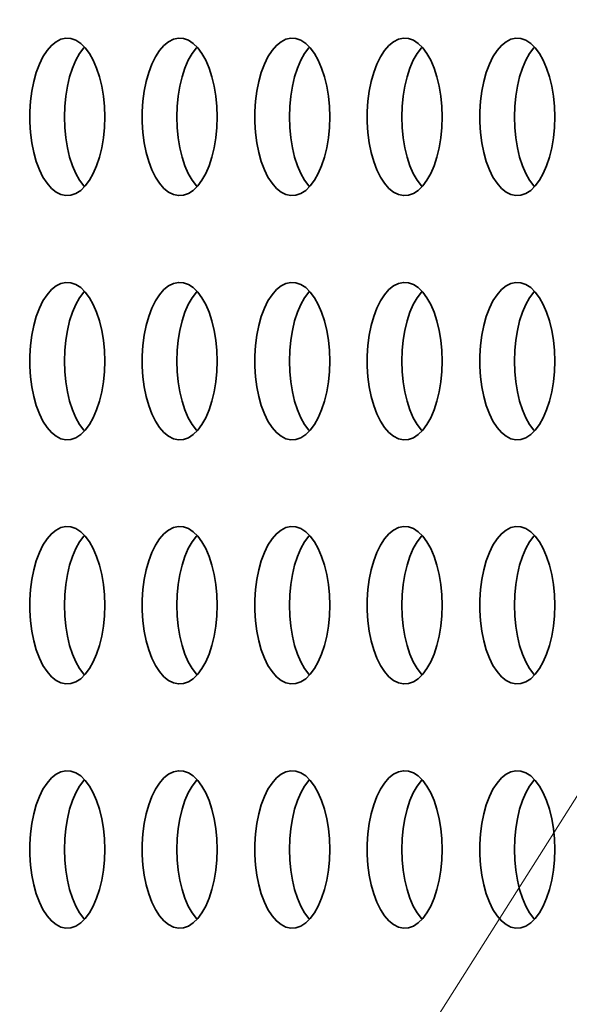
# Model space of a CAD drawing. Header units: millimetres. Extents: x -14862 to 14862, y -10512 to 10512.
# Tile 155 of 199: x 1549 to 1689, y 7586 to 7836. Entities that reach past the tile are written whole.
import ezdxf

# ---------------------------------------------------------------- set-up
doc = ezdxf.new("R2010")
doc.units = ezdxf.units.MM
doc.header["$LTSCALE"] = 4
doc.layers.add('几何体', color=7, linetype='Continuous', lineweight=35)
doc.layers.add('注释', color=3, linetype='Continuous', lineweight=18)

# ---------------------------------------------------------------- blocks, each defined once
blk = doc.blocks.new('*X125')
at = {"layer": '注释', "color": 0, "linetype": 'Continuous'}
blk.add_line((-936.66, -1481.81), (0, 0), dxfattribs=at)

msp = doc.modelspace()

# ---------------------------------------------------------------- linework, layer by layer
at = {"layer": '几何体'}
for points in [[(1570.704, 7809.077), (1570.789, 7811.743), (1570.704, 7814.409), (1570.451, 7817.027), (1570.034, 7819.551), (1569.461, 7821.935), (1568.742, 7824.138), (1567.889, 7826.119), (1566.919, 7827.844), (1565.848, 7829.282), (1564.695, 7830.407), (1563.482, 7831.198), (1562.229, 7831.643), (1560.959, 7831.732), (1559.694, 7831.464), (1558.458, 7830.845), (1557.272, 7829.885), (1556.158, 7828.601), (1555.135, 7827.016), (1554.222, 7825.159), (1553.434, 7823.062), (1552.787, 7820.763), (1552.29, 7818.303), (1551.955, 7815.727), (1551.785, 7813.079), (1551.785, 7810.407), (1551.955, 7807.759), (1552.29, 7805.183), (1552.787, 7802.723), (1553.434, 7800.424), (1554.222, 7798.327), (1555.135, 7796.47), (1556.158, 7794.885), (1557.272, 7793.601), (1558.458, 7792.641), (1559.694, 7792.022), (1560.959, 7791.754), (1562.229, 7791.843), (1563.482, 7792.288), (1564.695, 7793.079), (1565.848, 7794.204), (1566.919, 7795.642), (1567.889, 7797.367), (1568.742, 7799.348), (1569.461, 7801.551), (1570.034, 7803.935), (1570.451, 7806.459), (1570.704, 7809.077)], [(1599.241, 7809.077), (1599.326, 7811.743), (1599.241, 7814.409), (1598.988, 7817.027), (1598.571, 7819.551), (1597.998, 7821.935), (1597.279, 7824.138), (1596.426, 7826.119), (1595.456, 7827.844), (1594.385, 7829.282), (1593.232, 7830.407), (1592.019, 7831.198), (1590.766, 7831.643), (1589.496, 7831.732), (1588.231, 7831.464), (1586.995, 7830.845), (1585.809, 7829.885), (1584.695, 7828.601), (1583.672, 7827.016), (1582.759, 7825.159), (1581.971, 7823.062), (1581.324, 7820.763), (1580.827, 7818.303), (1580.492, 7815.727), (1580.322, 7813.079), (1580.322, 7810.407), (1580.492, 7807.759), (1580.827, 7805.183), (1581.324, 7802.723), (1581.971, 7800.424), (1582.759, 7798.327), (1583.672, 7796.47), (1584.695, 7794.885), (1585.809, 7793.601), (1586.995, 7792.641), (1588.231, 7792.022), (1589.496, 7791.754), (1590.766, 7791.843), (1592.019, 7792.288), (1593.232, 7793.079), (1594.385, 7794.204), (1595.456, 7795.642), (1596.426, 7797.367), (1597.279, 7799.348), (1597.998, 7801.551), (1598.571, 7803.935), (1598.988, 7806.459), (1599.241, 7809.077)], [(1627.778, 7809.077), (1627.863, 7811.743), (1627.778, 7814.409), (1627.525, 7817.027), (1627.108, 7819.551), (1626.535, 7821.935), (1625.816, 7824.138), (1624.963, 7826.119), (1623.993, 7827.844), (1622.922, 7829.282), (1621.769, 7830.407), (1620.556, 7831.198), (1619.303, 7831.643), (1618.033, 7831.732), (1616.768, 7831.464), (1615.532, 7830.845), (1614.346, 7829.885), (1613.232, 7828.601), (1612.209, 7827.016), (1611.296, 7825.159), (1610.508, 7823.062), (1609.861, 7820.763), (1609.364, 7818.303), (1609.029, 7815.727), (1608.859, 7813.079), (1608.859, 7810.407), (1609.029, 7807.759), (1609.364, 7805.183), (1609.861, 7802.723), (1610.508, 7800.424), (1611.296, 7798.327), (1612.209, 7796.47), (1613.232, 7794.885), (1614.346, 7793.601), (1615.532, 7792.641), (1616.768, 7792.022), (1618.033, 7791.754), (1619.303, 7791.843), (1620.556, 7792.288), (1621.769, 7793.079), (1622.922, 7794.204), (1623.993, 7795.642), (1624.963, 7797.367), (1625.816, 7799.348), (1626.535, 7801.551), (1627.108, 7803.935), (1627.525, 7806.459), (1627.778, 7809.077)], [(1656.315, 7809.077), (1656.4, 7811.743), (1656.315, 7814.409), (1656.062, 7817.027), (1655.645, 7819.551), (1655.072, 7821.935), (1654.353, 7824.138), (1653.501, 7826.119), (1652.53, 7827.844), (1651.459, 7829.282), (1650.306, 7830.407), (1649.093, 7831.198), (1647.84, 7831.643), (1646.57, 7831.732), (1645.306, 7831.464), (1644.069, 7830.845), (1642.883, 7829.885), (1641.769, 7828.601), (1640.746, 7827.016), (1639.833, 7825.159), (1639.045, 7823.062), (1638.398, 7820.763), (1637.902, 7818.303), (1637.566, 7815.727), (1637.397, 7813.079), (1637.397, 7810.407), (1637.566, 7807.759), (1637.902, 7805.183), (1638.398, 7802.723), (1639.045, 7800.424), (1639.833, 7798.327), (1640.746, 7796.47), (1641.769, 7794.885), (1642.883, 7793.601), (1644.069, 7792.641), (1645.306, 7792.022), (1646.57, 7791.754), (1647.84, 7791.843), (1649.093, 7792.288), (1650.306, 7793.079), (1651.459, 7794.204), (1652.53, 7795.642), (1653.501, 7797.367), (1654.353, 7799.348), (1655.072, 7801.551), (1655.645, 7803.935), (1656.062, 7806.459), (1656.315, 7809.077)], [(1684.852, 7809.077), (1684.937, 7811.743), (1684.852, 7814.409), (1684.599, 7817.027), (1684.182, 7819.551), (1683.609, 7821.935), (1682.89, 7824.138), (1682.038, 7826.119), (1681.067, 7827.844), (1679.996, 7829.282), (1678.844, 7830.407), (1677.63, 7831.198), (1676.377, 7831.643), (1675.107, 7831.732), (1673.843, 7831.464), (1672.606, 7830.845), (1671.421, 7829.885), (1670.306, 7828.601), (1669.283, 7827.016), (1668.37, 7825.159), (1667.582, 7823.062), (1666.935, 7820.763), (1666.439, 7818.303), (1666.103, 7815.727), (1665.934, 7813.079), (1665.934, 7810.407), (1666.103, 7807.759), (1666.439, 7805.183), (1666.935, 7802.723), (1667.582, 7800.424), (1668.37, 7798.327), (1669.283, 7796.47), (1670.306, 7794.885), (1671.421, 7793.601), (1672.606, 7792.641), (1673.843, 7792.022), (1675.107, 7791.754), (1676.377, 7791.843), (1677.63, 7792.288), (1678.844, 7793.079), (1679.996, 7794.204), (1681.067, 7795.642), (1682.038, 7797.367), (1682.89, 7799.348), (1683.609, 7801.551), (1684.182, 7803.935), (1684.599, 7806.459), (1684.852, 7809.077)], [(1560.561, 7811.743), (1560.646, 7814.409), (1560.898, 7817.027), (1561.315, 7819.551), (1561.888, 7821.935), (1562.608, 7824.138), (1563.46, 7826.119), (1564.43, 7827.844), (1565.501, 7829.282), (1565.675, 7829.477)], [(1589.098, 7811.743), (1589.183, 7814.409), (1589.436, 7817.027), (1589.853, 7819.551), (1590.426, 7821.935), (1591.145, 7824.138), (1591.997, 7826.119), (1592.967, 7827.844), (1594.038, 7829.282), (1594.212, 7829.477)], [(1617.635, 7811.743), (1617.72, 7814.409), (1617.973, 7817.027), (1618.39, 7819.551), (1618.963, 7821.935), (1619.682, 7824.138), (1620.534, 7826.119), (1621.505, 7827.844), (1622.576, 7829.282), (1622.749, 7829.477)], [(1646.172, 7811.743), (1646.257, 7814.409), (1646.51, 7817.027), (1646.927, 7819.551), (1647.5, 7821.935), (1648.219, 7824.138), (1649.071, 7826.119), (1650.042, 7827.844), (1651.113, 7829.282), (1651.286, 7829.477)], [(1674.709, 7811.743), (1674.794, 7814.409), (1675.047, 7817.027), (1675.464, 7819.551), (1676.037, 7821.935), (1676.756, 7824.138), (1677.608, 7826.119), (1678.579, 7827.844), (1679.65, 7829.282), (1679.823, 7829.477)], [(1565.675, 7794.009), (1565.501, 7794.204), (1564.43, 7795.642), (1563.46, 7797.367), (1562.608, 7799.348), (1561.888, 7801.551), (1561.315, 7803.935), (1560.898, 7806.459), (1560.646, 7809.077), (1560.561, 7811.743)], [(1594.212, 7794.009), (1594.038, 7794.204), (1592.967, 7795.642), (1591.997, 7797.367), (1591.145, 7799.348), (1590.426, 7801.551), (1589.853, 7803.935), (1589.436, 7806.459), (1589.183, 7809.077), (1589.098, 7811.743)], [(1622.749, 7794.009), (1622.576, 7794.204), (1621.505, 7795.642), (1620.534, 7797.367), (1619.682, 7799.348), (1618.963, 7801.551), (1618.39, 7803.935), (1617.973, 7806.459), (1617.72, 7809.077), (1617.635, 7811.743)], [(1651.286, 7794.009), (1651.113, 7794.204), (1650.042, 7795.642), (1649.071, 7797.367), (1648.219, 7799.348), (1647.5, 7801.551), (1646.927, 7803.935), (1646.51, 7806.459), (1646.257, 7809.077), (1646.172, 7811.743)], [(1679.823, 7794.009), (1679.65, 7794.204), (1678.579, 7795.642), (1677.608, 7797.367), (1676.756, 7799.348), (1676.037, 7801.551), (1675.464, 7803.935), (1675.047, 7806.459), (1674.794, 7809.077), (1674.709, 7811.743)], [(1570.704, 7747.077), (1570.789, 7749.743), (1570.704, 7752.409), (1570.451, 7755.027), (1570.034, 7757.551), (1569.461, 7759.935), (1568.742, 7762.138), (1567.889, 7764.119), (1566.919, 7765.844), (1565.848, 7767.282), (1564.695, 7768.407), (1563.482, 7769.198), (1562.229, 7769.643), (1560.959, 7769.732), (1559.694, 7769.464), (1558.458, 7768.845), (1557.272, 7767.885), (1556.158, 7766.601), (1555.135, 7765.016), (1554.222, 7763.159), (1553.434, 7761.062), (1552.787, 7758.763), (1552.29, 7756.303), (1551.955, 7753.727), (1551.785, 7751.079), (1551.785, 7748.407), (1551.955, 7745.759), (1552.29, 7743.182), (1552.787, 7740.723), (1553.434, 7738.424), (1554.222, 7736.327), (1555.135, 7734.47), (1556.158, 7732.885), (1557.272, 7731.601), (1558.458, 7730.641), (1559.694, 7730.022), (1560.959, 7729.754), (1562.229, 7729.843), (1563.482, 7730.288), (1564.695, 7731.079), (1565.848, 7732.204), (1566.919, 7733.642), (1567.889, 7735.367), (1568.742, 7737.348), (1569.461, 7739.551), (1570.034, 7741.935), (1570.451, 7744.459), (1570.704, 7747.077)], [(1599.241, 7747.077), (1599.326, 7749.743), (1599.241, 7752.409), (1598.988, 7755.027), (1598.571, 7757.551), (1597.998, 7759.935), (1597.279, 7762.138), (1596.426, 7764.119), (1595.456, 7765.844), (1594.385, 7767.282), (1593.232, 7768.407), (1592.019, 7769.198), (1590.766, 7769.643), (1589.496, 7769.732), (1588.231, 7769.464), (1586.995, 7768.845), (1585.809, 7767.885), (1584.695, 7766.601), (1583.672, 7765.016), (1582.759, 7763.159), (1581.971, 7761.062), (1581.324, 7758.763), (1580.827, 7756.303), (1580.492, 7753.727), (1580.322, 7751.079), (1580.322, 7748.407), (1580.492, 7745.759), (1580.827, 7743.182), (1581.324, 7740.723), (1581.971, 7738.424), (1582.759, 7736.327), (1583.672, 7734.47), (1584.695, 7732.885), (1585.809, 7731.601), (1586.995, 7730.641), (1588.231, 7730.022), (1589.496, 7729.754), (1590.766, 7729.843), (1592.019, 7730.288), (1593.232, 7731.079), (1594.385, 7732.204), (1595.456, 7733.642), (1596.426, 7735.367), (1597.279, 7737.348), (1597.998, 7739.551), (1598.571, 7741.935), (1598.988, 7744.459), (1599.241, 7747.077)], [(1627.778, 7747.077), (1627.863, 7749.743), (1627.778, 7752.409), (1627.525, 7755.027), (1627.108, 7757.551), (1626.535, 7759.935), (1625.816, 7762.138), (1624.963, 7764.119), (1623.993, 7765.844), (1622.922, 7767.282), (1621.769, 7768.407), (1620.556, 7769.198), (1619.303, 7769.643), (1618.033, 7769.732), (1616.768, 7769.464), (1615.532, 7768.845), (1614.346, 7767.885), (1613.232, 7766.601), (1612.209, 7765.016), (1611.296, 7763.159), (1610.508, 7761.062), (1609.861, 7758.763), (1609.364, 7756.303), (1609.029, 7753.727), (1608.859, 7751.079), (1608.859, 7748.407), (1609.029, 7745.759), (1609.364, 7743.182), (1609.861, 7740.723), (1610.508, 7738.424), (1611.296, 7736.327), (1612.209, 7734.47), (1613.232, 7732.885), (1614.346, 7731.601), (1615.532, 7730.641), (1616.768, 7730.022), (1618.033, 7729.754), (1619.303, 7729.843), (1620.556, 7730.288), (1621.769, 7731.079), (1622.922, 7732.204), (1623.993, 7733.642), (1624.963, 7735.367), (1625.816, 7737.348), (1626.535, 7739.551), (1627.108, 7741.935), (1627.525, 7744.459), (1627.778, 7747.077)], [(1656.315, 7747.077), (1656.4, 7749.743), (1656.315, 7752.409), (1656.062, 7755.027), (1655.645, 7757.551), (1655.072, 7759.935), (1654.353, 7762.138), (1653.501, 7764.119), (1652.53, 7765.844), (1651.459, 7767.282), (1650.306, 7768.407), (1649.093, 7769.198), (1647.84, 7769.643), (1646.57, 7769.732), (1645.306, 7769.464), (1644.069, 7768.845), (1642.883, 7767.885), (1641.769, 7766.601), (1640.746, 7765.016), (1639.833, 7763.159), (1639.045, 7761.062), (1638.398, 7758.763), (1637.902, 7756.303), (1637.566, 7753.727), (1637.397, 7751.079), (1637.397, 7748.407), (1637.566, 7745.759), (1637.902, 7743.182), (1638.398, 7740.723), (1639.045, 7738.424), (1639.833, 7736.327), (1640.746, 7734.47), (1641.769, 7732.885), (1642.883, 7731.601), (1644.069, 7730.641), (1645.306, 7730.022), (1646.57, 7729.754), (1647.84, 7729.843), (1649.093, 7730.288), (1650.306, 7731.079), (1651.459, 7732.204), (1652.53, 7733.642), (1653.501, 7735.367), (1654.353, 7737.348), (1655.072, 7739.551), (1655.645, 7741.935), (1656.062, 7744.459), (1656.315, 7747.077)], [(1684.852, 7747.077), (1684.937, 7749.743), (1684.852, 7752.409), (1684.599, 7755.027), (1684.182, 7757.551), (1683.609, 7759.935), (1682.89, 7762.138), (1682.038, 7764.119), (1681.067, 7765.844), (1679.996, 7767.282), (1678.844, 7768.407), (1677.63, 7769.198), (1676.377, 7769.643), (1675.107, 7769.732), (1673.843, 7769.464), (1672.606, 7768.845), (1671.421, 7767.885), (1670.306, 7766.601), (1669.283, 7765.016), (1668.37, 7763.159), (1667.582, 7761.062), (1666.935, 7758.763), (1666.439, 7756.303), (1666.103, 7753.727), (1665.934, 7751.079), (1665.934, 7748.407), (1666.103, 7745.759), (1666.439, 7743.182), (1666.935, 7740.723), (1667.582, 7738.424), (1668.37, 7736.327), (1669.283, 7734.47), (1670.306, 7732.885), (1671.421, 7731.601), (1672.606, 7730.641), (1673.843, 7730.022), (1675.107, 7729.754), (1676.377, 7729.843), (1677.63, 7730.288), (1678.844, 7731.079), (1679.996, 7732.204), (1681.067, 7733.642), (1682.038, 7735.367), (1682.89, 7737.348), (1683.609, 7739.551), (1684.182, 7741.935), (1684.599, 7744.459), (1684.852, 7747.077)], [(1560.561, 7749.743), (1560.646, 7752.409), (1560.898, 7755.027), (1561.315, 7757.551), (1561.888, 7759.935), (1562.608, 7762.138), (1563.46, 7764.119), (1564.43, 7765.844), (1565.501, 7767.282), (1565.675, 7767.477)], [(1589.098, 7749.743), (1589.183, 7752.409), (1589.436, 7755.027), (1589.853, 7757.551), (1590.426, 7759.935), (1591.145, 7762.138), (1591.997, 7764.119), (1592.967, 7765.844), (1594.038, 7767.282), (1594.212, 7767.477)], [(1617.635, 7749.743), (1617.72, 7752.409), (1617.973, 7755.027), (1618.39, 7757.551), (1618.963, 7759.935), (1619.682, 7762.138), (1620.534, 7764.119), (1621.505, 7765.844), (1622.576, 7767.282), (1622.749, 7767.477)], [(1646.172, 7749.743), (1646.257, 7752.409), (1646.51, 7755.027), (1646.927, 7757.551), (1647.5, 7759.935), (1648.219, 7762.138), (1649.071, 7764.119), (1650.042, 7765.844), (1651.113, 7767.282), (1651.286, 7767.477)], [(1674.709, 7749.743), (1674.794, 7752.409), (1675.047, 7755.027), (1675.464, 7757.551), (1676.037, 7759.935), (1676.756, 7762.138), (1677.608, 7764.119), (1678.579, 7765.844), (1679.65, 7767.282), (1679.823, 7767.477)], [(1565.675, 7732.009), (1565.501, 7732.204), (1564.43, 7733.642), (1563.46, 7735.367), (1562.608, 7737.348), (1561.888, 7739.551), (1561.315, 7741.935), (1560.898, 7744.459), (1560.646, 7747.077), (1560.561, 7749.743)], [(1594.212, 7732.009), (1594.038, 7732.204), (1592.967, 7733.642), (1591.997, 7735.367), (1591.145, 7737.348), (1590.426, 7739.551), (1589.853, 7741.935), (1589.436, 7744.459), (1589.183, 7747.077), (1589.098, 7749.743)], [(1622.749, 7732.009), (1622.576, 7732.204), (1621.505, 7733.642), (1620.534, 7735.367), (1619.682, 7737.348), (1618.963, 7739.551), (1618.39, 7741.935), (1617.973, 7744.459), (1617.72, 7747.077), (1617.635, 7749.743)], [(1651.286, 7732.009), (1651.113, 7732.204), (1650.042, 7733.642), (1649.071, 7735.367), (1648.219, 7737.348), (1647.5, 7739.551), (1646.927, 7741.935), (1646.51, 7744.459), (1646.257, 7747.077), (1646.172, 7749.743)], [(1679.823, 7732.009), (1679.65, 7732.204), (1678.579, 7733.642), (1677.608, 7735.367), (1676.756, 7737.348), (1676.037, 7739.551), (1675.464, 7741.935), (1675.047, 7744.459), (1674.794, 7747.077), (1674.709, 7749.743)], [(1570.704, 7685.077), (1570.789, 7687.743), (1570.704, 7690.409), (1570.451, 7693.027), (1570.034, 7695.551), (1569.461, 7697.935), (1568.742, 7700.138), (1567.889, 7702.119), (1566.919, 7703.844), (1565.848, 7705.282), (1564.695, 7706.407), (1563.482, 7707.198), (1562.229, 7707.643), (1560.959, 7707.732), (1559.694, 7707.464), (1558.458, 7706.845), (1557.272, 7705.885), (1556.158, 7704.601), (1555.135, 7703.016), (1554.222, 7701.159), (1553.434, 7699.062), (1552.787, 7696.763), (1552.29, 7694.304), (1551.955, 7691.727), (1551.785, 7689.079), (1551.785, 7686.407), (1551.955, 7683.759), (1552.29, 7681.183), (1552.787, 7678.723), (1553.434, 7676.424), (1554.222, 7674.327), (1555.135, 7672.47), (1556.158, 7670.885), (1557.272, 7669.601), (1558.458, 7668.641), (1559.694, 7668.022), (1560.959, 7667.754), (1562.229, 7667.843), (1563.482, 7668.288), (1564.695, 7669.079), (1565.848, 7670.204), (1566.919, 7671.642), (1567.889, 7673.367), (1568.742, 7675.348), (1569.461, 7677.551), (1570.034, 7679.935), (1570.451, 7682.459), (1570.704, 7685.077)], [(1599.241, 7685.077), (1599.326, 7687.743), (1599.241, 7690.409), (1598.988, 7693.027), (1598.571, 7695.551), (1597.998, 7697.935), (1597.279, 7700.138), (1596.426, 7702.119), (1595.456, 7703.844), (1594.385, 7705.282), (1593.232, 7706.407), (1592.019, 7707.198), (1590.766, 7707.643), (1589.496, 7707.732), (1588.231, 7707.464), (1586.995, 7706.845), (1585.809, 7705.885), (1584.695, 7704.601), (1583.672, 7703.016), (1582.759, 7701.159), (1581.971, 7699.062), (1581.324, 7696.763), (1580.827, 7694.304), (1580.492, 7691.727), (1580.322, 7689.079), (1580.322, 7686.407), (1580.492, 7683.759), (1580.827, 7681.183), (1581.324, 7678.723), (1581.971, 7676.424), (1582.759, 7674.327), (1583.672, 7672.47), (1584.695, 7670.885), (1585.809, 7669.601), (1586.995, 7668.641), (1588.231, 7668.022), (1589.496, 7667.754), (1590.766, 7667.843), (1592.019, 7668.288), (1593.232, 7669.079), (1594.385, 7670.204), (1595.456, 7671.642), (1596.426, 7673.367), (1597.279, 7675.348), (1597.998, 7677.551), (1598.571, 7679.935), (1598.988, 7682.459), (1599.241, 7685.077)], [(1627.778, 7685.077), (1627.863, 7687.743), (1627.778, 7690.409), (1627.525, 7693.027), (1627.108, 7695.551), (1626.535, 7697.935), (1625.816, 7700.138), (1624.963, 7702.119), (1623.993, 7703.844), (1622.922, 7705.282), (1621.769, 7706.407), (1620.556, 7707.198), (1619.303, 7707.643), (1618.033, 7707.732), (1616.768, 7707.464), (1615.532, 7706.845), (1614.346, 7705.885), (1613.232, 7704.601), (1612.209, 7703.016), (1611.296, 7701.159), (1610.508, 7699.062), (1609.861, 7696.763), (1609.364, 7694.304), (1609.029, 7691.727), (1608.859, 7689.079), (1608.859, 7686.407), (1609.029, 7683.759), (1609.364, 7681.183), (1609.861, 7678.723), (1610.508, 7676.424), (1611.296, 7674.327), (1612.209, 7672.47), (1613.232, 7670.885), (1614.346, 7669.601), (1615.532, 7668.641), (1616.768, 7668.022), (1618.033, 7667.754), (1619.303, 7667.843), (1620.556, 7668.288), (1621.769, 7669.079), (1622.922, 7670.204), (1623.993, 7671.642), (1624.963, 7673.367), (1625.816, 7675.348), (1626.535, 7677.551), (1627.108, 7679.935), (1627.525, 7682.459), (1627.778, 7685.077)], [(1656.315, 7685.077), (1656.4, 7687.743), (1656.315, 7690.409), (1656.062, 7693.027), (1655.645, 7695.551), (1655.072, 7697.935), (1654.353, 7700.138), (1653.501, 7702.119), (1652.53, 7703.844), (1651.459, 7705.282), (1650.306, 7706.407), (1649.093, 7707.198), (1647.84, 7707.643), (1646.57, 7707.732), (1645.306, 7707.464), (1644.069, 7706.845), (1642.883, 7705.885), (1641.769, 7704.601), (1640.746, 7703.016), (1639.833, 7701.159), (1639.045, 7699.062), (1638.398, 7696.763), (1637.902, 7694.304), (1637.566, 7691.727), (1637.397, 7689.079), (1637.397, 7686.407), (1637.566, 7683.759), (1637.902, 7681.183), (1638.398, 7678.723), (1639.045, 7676.424), (1639.833, 7674.327), (1640.746, 7672.47), (1641.769, 7670.885), (1642.883, 7669.601), (1644.069, 7668.641), (1645.306, 7668.022), (1646.57, 7667.754), (1647.84, 7667.843), (1649.093, 7668.288), (1650.306, 7669.079), (1651.459, 7670.204), (1652.53, 7671.642), (1653.501, 7673.367), (1654.353, 7675.348), (1655.072, 7677.551), (1655.645, 7679.935), (1656.062, 7682.459), (1656.315, 7685.077)], [(1684.852, 7685.077), (1684.937, 7687.743), (1684.852, 7690.409), (1684.599, 7693.027), (1684.182, 7695.551), (1683.609, 7697.935), (1682.89, 7700.138), (1682.038, 7702.119), (1681.067, 7703.844), (1679.996, 7705.282), (1678.844, 7706.407), (1677.63, 7707.198), (1676.377, 7707.643), (1675.107, 7707.732), (1673.843, 7707.464), (1672.606, 7706.845), (1671.421, 7705.885), (1670.306, 7704.601), (1669.283, 7703.016), (1668.37, 7701.159), (1667.582, 7699.062), (1666.935, 7696.763), (1666.439, 7694.304), (1666.103, 7691.727), (1665.934, 7689.079), (1665.934, 7686.407), (1666.103, 7683.759), (1666.439, 7681.183), (1666.935, 7678.723), (1667.582, 7676.424), (1668.37, 7674.327), (1669.283, 7672.47), (1670.306, 7670.885), (1671.421, 7669.601), (1672.606, 7668.641), (1673.843, 7668.022), (1675.107, 7667.754), (1676.377, 7667.843), (1677.63, 7668.288), (1678.844, 7669.079), (1679.996, 7670.204), (1681.067, 7671.642), (1682.038, 7673.367), (1682.89, 7675.348), (1683.609, 7677.551), (1684.182, 7679.935), (1684.599, 7682.459), (1684.852, 7685.077)], [(1560.561, 7687.743), (1560.646, 7690.409), (1560.898, 7693.027), (1561.315, 7695.551), (1561.888, 7697.935), (1562.608, 7700.138), (1563.46, 7702.119), (1564.43, 7703.844), (1565.501, 7705.282), (1565.675, 7705.477)], [(1589.098, 7687.743), (1589.183, 7690.409), (1589.436, 7693.027), (1589.853, 7695.551), (1590.426, 7697.935), (1591.145, 7700.138), (1591.997, 7702.119), (1592.967, 7703.844), (1594.038, 7705.282), (1594.212, 7705.477)], [(1617.635, 7687.743), (1617.72, 7690.409), (1617.973, 7693.027), (1618.39, 7695.551), (1618.963, 7697.935), (1619.682, 7700.138), (1620.534, 7702.119), (1621.505, 7703.844), (1622.576, 7705.282), (1622.749, 7705.477)], [(1646.172, 7687.743), (1646.257, 7690.409), (1646.51, 7693.027), (1646.927, 7695.551), (1647.5, 7697.935), (1648.219, 7700.138), (1649.071, 7702.119), (1650.042, 7703.844), (1651.113, 7705.282), (1651.286, 7705.477)], [(1674.709, 7687.743), (1674.794, 7690.409), (1675.047, 7693.027), (1675.464, 7695.551), (1676.037, 7697.935), (1676.756, 7700.138), (1677.608, 7702.119), (1678.579, 7703.844), (1679.65, 7705.282), (1679.823, 7705.477)], [(1565.675, 7670.009), (1565.501, 7670.204), (1564.43, 7671.642), (1563.46, 7673.367), (1562.608, 7675.348), (1561.888, 7677.551), (1561.315, 7679.935), (1560.898, 7682.459), (1560.646, 7685.077), (1560.561, 7687.743)], [(1594.212, 7670.009), (1594.038, 7670.204), (1592.967, 7671.642), (1591.997, 7673.367), (1591.145, 7675.348), (1590.426, 7677.551), (1589.853, 7679.935), (1589.436, 7682.459), (1589.183, 7685.077), (1589.098, 7687.743)], [(1622.749, 7670.009), (1622.576, 7670.204), (1621.505, 7671.642), (1620.534, 7673.367), (1619.682, 7675.348), (1618.963, 7677.551), (1618.39, 7679.935), (1617.973, 7682.459), (1617.72, 7685.077), (1617.635, 7687.743)], [(1651.286, 7670.009), (1651.113, 7670.204), (1650.042, 7671.642), (1649.071, 7673.367), (1648.219, 7675.348), (1647.5, 7677.551), (1646.927, 7679.935), (1646.51, 7682.459), (1646.257, 7685.077), (1646.172, 7687.743)], [(1679.823, 7670.009), (1679.65, 7670.204), (1678.579, 7671.642), (1677.608, 7673.367), (1676.756, 7675.348), (1676.037, 7677.551), (1675.464, 7679.935), (1675.047, 7682.459), (1674.794, 7685.077), (1674.709, 7687.743)], [(1570.704, 7623.077), (1570.789, 7625.743), (1570.704, 7628.409), (1570.451, 7631.027), (1570.034, 7633.551), (1569.461, 7635.935), (1568.742, 7638.138), (1567.889, 7640.119), (1566.919, 7641.844), (1565.848, 7643.282), (1564.695, 7644.407), (1563.482, 7645.198), (1562.229, 7645.643), (1560.959, 7645.732), (1559.694, 7645.464), (1558.458, 7644.845), (1557.272, 7643.885), (1556.158, 7642.601), (1555.135, 7641.016), (1554.222, 7639.159), (1553.434, 7637.062), (1552.787, 7634.763), (1552.29, 7632.303), (1551.955, 7629.727), (1551.785, 7627.079), (1551.785, 7624.407), (1551.955, 7621.759), (1552.29, 7619.182), (1552.787, 7616.723), (1553.434, 7614.424), (1554.222, 7612.327), (1555.135, 7610.47), (1556.158, 7608.885), (1557.272, 7607.601), (1558.458, 7606.641), (1559.694, 7606.022), (1560.959, 7605.754), (1562.229, 7605.843), (1563.482, 7606.288), (1564.695, 7607.079), (1565.848, 7608.204), (1566.919, 7609.642), (1567.889, 7611.367), (1568.742, 7613.348), (1569.461, 7615.551), (1570.034, 7617.935), (1570.451, 7620.459), (1570.704, 7623.077)], [(1599.241, 7623.077), (1599.326, 7625.743), (1599.241, 7628.409), (1598.988, 7631.027), (1598.571, 7633.551), (1597.998, 7635.935), (1597.279, 7638.138), (1596.426, 7640.119), (1595.456, 7641.844), (1594.385, 7643.282), (1593.232, 7644.407), (1592.019, 7645.198), (1590.766, 7645.643), (1589.496, 7645.732), (1588.231, 7645.464), (1586.995, 7644.845), (1585.809, 7643.885), (1584.695, 7642.601), (1583.672, 7641.016), (1582.759, 7639.159), (1581.971, 7637.062), (1581.324, 7634.763), (1580.827, 7632.303), (1580.492, 7629.727), (1580.322, 7627.079), (1580.322, 7624.407), (1580.492, 7621.759), (1580.827, 7619.182), (1581.324, 7616.723), (1581.971, 7614.424), (1582.759, 7612.327), (1583.672, 7610.47), (1584.695, 7608.885), (1585.809, 7607.601), (1586.995, 7606.641), (1588.231, 7606.022), (1589.496, 7605.754), (1590.766, 7605.843), (1592.019, 7606.288), (1593.232, 7607.079), (1594.385, 7608.204), (1595.456, 7609.642), (1596.426, 7611.367), (1597.279, 7613.348), (1597.998, 7615.551), (1598.571, 7617.935), (1598.988, 7620.459), (1599.241, 7623.077)], [(1627.778, 7623.077), (1627.863, 7625.743), (1627.778, 7628.409), (1627.525, 7631.027), (1627.108, 7633.551), (1626.535, 7635.935), (1625.816, 7638.138), (1624.963, 7640.119), (1623.993, 7641.844), (1622.922, 7643.282), (1621.769, 7644.407), (1620.556, 7645.198), (1619.303, 7645.643), (1618.033, 7645.732), (1616.768, 7645.464), (1615.532, 7644.845), (1614.346, 7643.885), (1613.232, 7642.601), (1612.209, 7641.016), (1611.296, 7639.159), (1610.508, 7637.062), (1609.861, 7634.763), (1609.364, 7632.303), (1609.029, 7629.727), (1608.859, 7627.079), (1608.859, 7624.407), (1609.029, 7621.759), (1609.364, 7619.182), (1609.861, 7616.723), (1610.508, 7614.424), (1611.296, 7612.327), (1612.209, 7610.47), (1613.232, 7608.885), (1614.346, 7607.601), (1615.532, 7606.641), (1616.768, 7606.022), (1618.033, 7605.754), (1619.303, 7605.843), (1620.556, 7606.288), (1621.769, 7607.079), (1622.922, 7608.204), (1623.993, 7609.642), (1624.963, 7611.367), (1625.816, 7613.348), (1626.535, 7615.551), (1627.108, 7617.935), (1627.525, 7620.459), (1627.778, 7623.077)], [(1656.315, 7623.077), (1656.4, 7625.743), (1656.315, 7628.409), (1656.062, 7631.027), (1655.645, 7633.551), (1655.072, 7635.935), (1654.353, 7638.138), (1653.501, 7640.119), (1652.53, 7641.844), (1651.459, 7643.282), (1650.306, 7644.407), (1649.093, 7645.198), (1647.84, 7645.643), (1646.57, 7645.732), (1645.306, 7645.464), (1644.069, 7644.845), (1642.883, 7643.885), (1641.769, 7642.601), (1640.746, 7641.016), (1639.833, 7639.159), (1639.045, 7637.062), (1638.398, 7634.763), (1637.902, 7632.303), (1637.566, 7629.727), (1637.397, 7627.079), (1637.397, 7624.407), (1637.566, 7621.759), (1637.902, 7619.182), (1638.398, 7616.723), (1639.045, 7614.424), (1639.833, 7612.327), (1640.746, 7610.47), (1641.769, 7608.885), (1642.883, 7607.601), (1644.069, 7606.641), (1645.306, 7606.022), (1646.57, 7605.754), (1647.84, 7605.843), (1649.093, 7606.288), (1650.306, 7607.079), (1651.459, 7608.204), (1652.53, 7609.642), (1653.501, 7611.367), (1654.353, 7613.348), (1655.072, 7615.551), (1655.645, 7617.935), (1656.062, 7620.459), (1656.315, 7623.077)], [(1684.852, 7623.077), (1684.937, 7625.743), (1684.852, 7628.409), (1684.599, 7631.027), (1684.182, 7633.551), (1683.609, 7635.935), (1682.89, 7638.138), (1682.038, 7640.119), (1681.067, 7641.844), (1679.996, 7643.282), (1678.844, 7644.407), (1677.63, 7645.198), (1676.377, 7645.643), (1675.107, 7645.732), (1673.843, 7645.464), (1672.606, 7644.845), (1671.421, 7643.885), (1670.306, 7642.601), (1669.283, 7641.016), (1668.37, 7639.159), (1667.582, 7637.062), (1666.935, 7634.763), (1666.439, 7632.303), (1666.103, 7629.727), (1665.934, 7627.079), (1665.934, 7624.407), (1666.103, 7621.759), (1666.439, 7619.182), (1666.935, 7616.723), (1667.582, 7614.424), (1668.37, 7612.327), (1669.283, 7610.47), (1670.306, 7608.885), (1671.421, 7607.601), (1672.606, 7606.641), (1673.843, 7606.022), (1675.107, 7605.754), (1676.377, 7605.843), (1677.63, 7606.288), (1678.844, 7607.079), (1679.996, 7608.204), (1681.067, 7609.642), (1682.038, 7611.367), (1682.89, 7613.348), (1683.609, 7615.551), (1684.182, 7617.935), (1684.599, 7620.459), (1684.852, 7623.077)], [(1560.561, 7625.743), (1560.646, 7628.409), (1560.898, 7631.027), (1561.315, 7633.551), (1561.888, 7635.935), (1562.608, 7638.138), (1563.46, 7640.119), (1564.43, 7641.844), (1565.501, 7643.282), (1565.675, 7643.477)], [(1589.098, 7625.743), (1589.183, 7628.409), (1589.436, 7631.027), (1589.853, 7633.551), (1590.426, 7635.935), (1591.145, 7638.138), (1591.997, 7640.119), (1592.967, 7641.844), (1594.038, 7643.282), (1594.212, 7643.477)], [(1617.635, 7625.743), (1617.72, 7628.409), (1617.973, 7631.027), (1618.39, 7633.551), (1618.963, 7635.935), (1619.682, 7638.138), (1620.534, 7640.119), (1621.505, 7641.844), (1622.576, 7643.282), (1622.749, 7643.477)], [(1646.172, 7625.743), (1646.257, 7628.409), (1646.51, 7631.027), (1646.927, 7633.551), (1647.5, 7635.935), (1648.219, 7638.138), (1649.071, 7640.119), (1650.042, 7641.844), (1651.113, 7643.282), (1651.286, 7643.477)], [(1674.709, 7625.743), (1674.794, 7628.409), (1675.047, 7631.027), (1675.464, 7633.551), (1676.037, 7635.935), (1676.756, 7638.138), (1677.608, 7640.119), (1678.579, 7641.844), (1679.65, 7643.282), (1679.823, 7643.477)], [(1565.675, 7608.009), (1565.501, 7608.204), (1564.43, 7609.642), (1563.46, 7611.367), (1562.608, 7613.348), (1561.888, 7615.551), (1561.315, 7617.935), (1560.898, 7620.459), (1560.646, 7623.077), (1560.561, 7625.743)], [(1594.212, 7608.009), (1594.038, 7608.204), (1592.967, 7609.642), (1591.997, 7611.367), (1591.145, 7613.348), (1590.426, 7615.551), (1589.853, 7617.935), (1589.436, 7620.459), (1589.183, 7623.077), (1589.098, 7625.743)], [(1622.749, 7608.009), (1622.576, 7608.204), (1621.505, 7609.642), (1620.534, 7611.367), (1619.682, 7613.348), (1618.963, 7615.551), (1618.39, 7617.935), (1617.973, 7620.459), (1617.72, 7623.077), (1617.635, 7625.743)], [(1651.286, 7608.009), (1651.113, 7608.204), (1650.042, 7609.642), (1649.071, 7611.367), (1648.219, 7613.348), (1647.5, 7615.551), (1646.927, 7617.935), (1646.51, 7620.459), (1646.257, 7623.077), (1646.172, 7625.743)], [(1679.823, 7608.009), (1679.65, 7608.204), (1678.579, 7609.642), (1677.608, 7611.367), (1676.756, 7613.348), (1676.037, 7615.551), (1675.464, 7617.935), (1675.047, 7620.459), (1674.794, 7623.077), (1674.709, 7625.743)]]:
    msp.add_lwpolyline(points, dxfattribs=at)

# ---------------------------------------------------------------- block references
at = {"layer": '注释'}
msp.add_blockref('*X125', (2422.805, 8797.707), dxfattribs=at)

doc.saveas('drawing.dxf')
